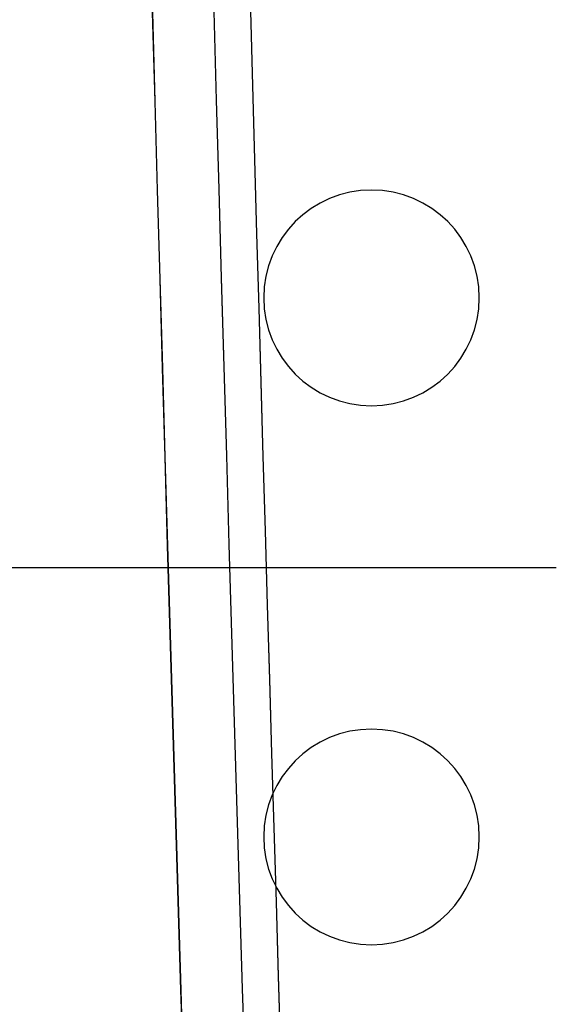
# Model space of a CAD drawing. Extents: x -64 to 57, y 4 to 161.
# Tile 5 of 256: x -58.46 to -54.98, y 16.87 to 23.26. Entities that reach past the tile are written whole.
import ezdxf

# ---------------------------------------------------------------- set-up
doc = ezdxf.new("R2010")
doc.units = 0
doc.layers.add('DEFAULT', color=7, linetype='CONTINUOUS')

msp = doc.modelspace()

# ---------------------------------------------------------------- linework, layer by layer
at = {"layer": 'DEFAULT', "color": 156}
for p, q in [((-56.1769, 22.154, 37.5166), (-56.1769, 22.154, 35.8806)), ((-56.8769, 21.454, 37.5166), (-56.8769, 21.454, 35.8806)), ((-55.4769, 21.454, 35.8806), (-55.4769, 21.454, 37.5166)), ((-56.1769, 20.754, 37.5166), (-56.1769, 20.754, 35.8806)), ((-56.1769, 18.654, 37.5166), (-56.1769, 18.654, 35.8806)), ((-56.8769, 17.954, 37.5166), (-56.8769, 17.954, 35.8806)), ((-55.4769, 17.954, 35.8806), (-55.4769, 17.954, 37.5166)), ((-56.1769, 17.254, 37.5166), (-56.1769, 17.254, 35.8806))]:
    msp.add_line(p, q, dxfattribs=at)
at = {"layer": 'DEFAULT', "color": 98}
for p, q in [((-64.1769, 19.704, 37.5166), (-54.9769, 19.704, 37.5166)), ((-64.1769, 19.704, 44.5166), (-54.9769, 19.704, 44.5166))]:
    msp.add_line(p, q, dxfattribs=at)
at = {"layer": 'DEFAULT', "color": 1, "extrusion": (-1.20336e-07, -1.63837e-11, 1)}
msp.add_arc((2114.1223, 83.1513, 66.7525), 2172.5478, 178.0626042, 181.9590105, dxfattribs=at)
at = {"layer": 'DEFAULT', "color": 1, "extrusion": (1.21146e-07, 1.64666e-11, 1)}
msp.add_arc((2114.1246, 83.1513, 30.4225), 2172.5492, 178.0626034, 181.9590034, dxfattribs=at)
at = {"layer": 'DEFAULT', "color": 1, "extrusion": (-8.19297e-05, -1.02067e-08, 1)}
msp.add_arc((2109.4242, 83.1507, 30.4411), 2167.4488, 178.0582714, 181.963356, dxfattribs=at)
at = {"layer": 'DEFAULT', "color": 1, "extrusion": (8.1905e-05, 1.02059e-08, 1)}
msp.add_arc((2109.4164, 83.1507, 66.7338), 2167.4489, 178.0582742, 181.9633612, dxfattribs=at)
at = {"layer": 'DEFAULT', "color": 1, "extrusion": (0.026177, -5.2664e-15, 0.999657)}
msp.add_arc((83.1488, -2118.5656, 30.1222), 2177.1597, 90.3056479, 91.9301712, dxfattribs=at)
at = {"layer": 'DEFAULT', "color": 1, "extrusion": (-0.026177, -7.7076e-15, 0.999657)}
msp.add_arc((-83.1488, 2121.1093, 67.0195), 2177.1597, 270.3056479, 271.9301871, dxfattribs=at)
at = {"layer": 'DEFAULT', "color": 156}
for centre, start, end in [((-56.1769, 21.454, 37.5166), 0, 180), ((-56.1769, 21.454, 35.8806), 0, 180), ((-56.1769, 21.454, 36.6986), 0, 180), ((-56.1769, 21.454, 37.5166), 180, 0), ((-56.1769, 21.454, 35.8806), 180, 0), ((-56.1769, 21.454, 36.6986), 180, 0), ((-56.1769, 17.954, 37.5166), 0, 180), ((-56.1769, 17.954, 35.8806), 0, 180), ((-56.1769, 17.954, 36.6986), 0, 180), ((-56.1769, 17.954, 37.5166), 180, 0), ((-56.1769, 17.954, 35.8806), 180, 360), ((-56.1769, 17.954, 36.6986), 180, 0)]:
    msp.add_arc(centre, 0.7, start, end, dxfattribs=at)

doc.saveas('drawing.dxf')
